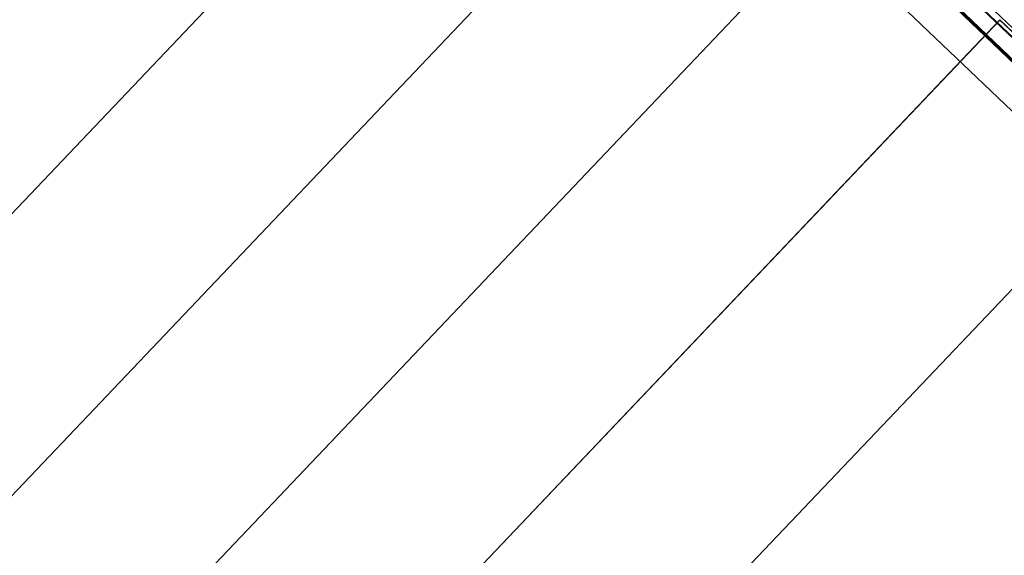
# Model space of a CAD drawing. Header units: metres. Extents: x 32343131.6 to 32343183.7, y 5699223.3 to 5699275.1.
# Tile 128 of 190: x 32343171.1 to 32343173, y 5699234 to 5699235.1. Entities that reach past the tile are written whole.
import ezdxf

# ---------------------------------------------------------------- set-up
doc = ezdxf.new("R2010")
doc.units = ezdxf.units.M
doc.layers.add('0-1', color=7, linetype='Continuous', lineweight=5)
for name, color, linetype, lineweight, true_color in [('A-ROOF-1', 7, 'Continuous', 5, 0xcccccc), ('E-POWR-CNDT-1', 5, 'Continuous', 70, 0x0000ff), ('S-BEAM-1', 7, 'Continuous', 5, 0xcccccc)]:
    doc.layers.add(name, color=color, linetype=linetype, lineweight=lineweight, true_color=true_color)

# ---------------------------------------------------------------- blocks, each defined once
blk = doc.blocks.new('Ortgang Hochpunkt1 - Ortgang Hochpunkt-3544518-TGA_190_LP5_GR_DA-TGA-01_G_')
at = {"layer": 'A-ROOF-1'}
for p, q in [((89.3684, -25.1479), (86.4863, -22.4059)), ((89.3588, -25.1579), (86.4851, -22.424)), ((86.4853, -22.4224), (89.3597, -25.1571))]:
    blk.add_line(p, q, dxfattribs=at)
blk = doc.blocks.new('Wasserleitblech1 - Wasserleitblech-3545928-TGA_190_LP5_GR_DA-TGA-01_G_')
at = {"layer": 'A-ROOF-1'}
blk.add_line((97.5593, -16.5384), (62.7833, 16.5468), dxfattribs=at)
blk.add_line((97.5593, -16.5384), (62.7833, 16.5468), dxfattribs=at)
blk = doc.blocks.new('ARC_190_LPX_FM_Stellplätze_rvt-1-TGA_190_LP5_GR_DA-TGA-01_G_')
at = {"layer": 'S-BEAM-1'}
for p, q in [((32343163.8805, 5699227.1447), (32343172.1428, 5699235.8292)), ((32343163.8805, 5699227.1447), (32343172.1428, 5699235.8292)), ((32343163.8806, 5699227.1448), (32343172.1429, 5699235.8293)), ((32343163.8806, 5699227.1448), (32343172.1429, 5699235.8293)), ((32343164.1522, 5699226.8862), (32343172.4145, 5699235.5707)), ((32343164.1522, 5699226.8862), (32343172.4145, 5699235.5707)), ((32343164.1523, 5699226.8863), (32343172.4146, 5699235.5708)), ((32343164.1523, 5699226.8863), (32343172.4146, 5699235.5708)), ((32343164.6923, 5699226.9098), (32343172.6863, 5699235.3123)), ((32343164.6923, 5699226.9098), (32343172.6863, 5699235.3123)), ((32343164.6923, 5699226.9098), (32343172.6862, 5699235.3122)), ((32343164.6923, 5699226.9098), (32343172.6862, 5699235.3122)), ((32343164.6956, 5699226.3692), (32343172.9579, 5699235.0538)), ((32343164.6956, 5699226.3692), (32343172.9579, 5699235.0538)), ((32343164.6957, 5699226.3693), (32343172.958, 5699235.0539)), ((32343164.6957, 5699226.3693), (32343172.958, 5699235.0539)), ((32343172.9579, 5699235.0538), (32343172.958, 5699235.0539)), ((32343172.958, 5699235.0539), (32343172.9579, 5699235.0538)), ((32343173.0367, 5699234.9788), (32343172.9579, 5699235.0538)), ((32343172.958, 5699235.0539), (32343173.0368, 5699234.9789)), ((32343164.9673, 5699226.1108), (32343173.2296, 5699234.7953)), ((32343164.9673, 5699226.1108), (32343173.2296, 5699234.7953)), ((32343164.9674, 5699226.1109), (32343173.2296, 5699234.7954)), ((32343164.9674, 5699226.1109), (32343173.2296, 5699234.7954))]:
    blk.add_line(p, q, dxfattribs=at)
at = {"layer": 'A-ROOF-1'}
for name, p in [('Ortgang Hochpunkt1 - Ortgang Hochpunkt-3544518-TGA_190_LP5_GR_DA-TGA-01_G_', (32343086.0386, 5699257.8795)), ('Wasserleitblech1 - Wasserleitblech-3545928-TGA_190_LP5_GR_DA-TGA-01_G_', (32343077.7673, 5699249.1855))]:
    blk.add_blockref(name, p, dxfattribs=at)

msp = doc.modelspace()

# ---------------------------------------------------------------- linework, layer by layer
at = {"layer": 'E-POWR-CNDT-1'}
msp.add_line((32343175.33923, 5699232.73273), (32343166.71217, 5699240.94035), dxfattribs=at)

# ---------------------------------------------------------------- block references
at = {"layer": '0-1'}
msp.add_blockref('ARC_190_LPX_FM_Stellplätze_rvt-1-TGA_190_LP5_GR_DA-TGA-01_G_', (0, 0), dxfattribs=at)

doc.saveas('drawing.dxf')
